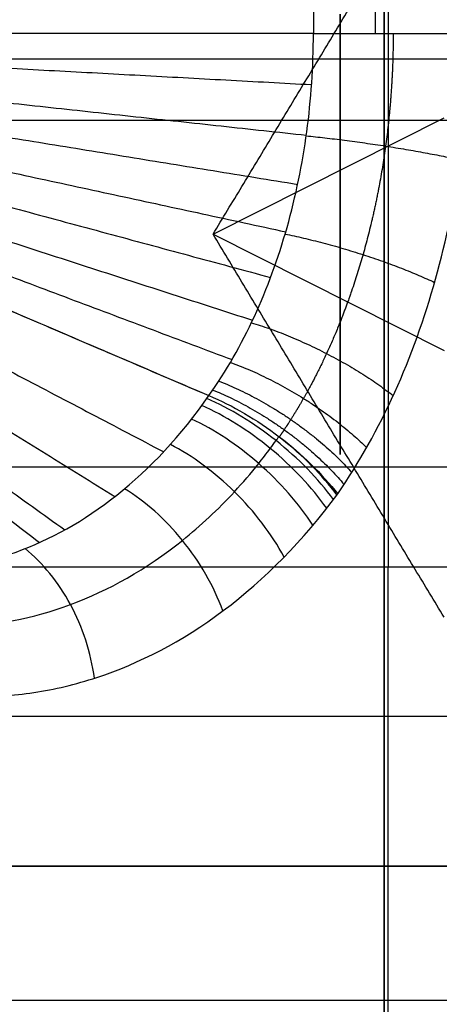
# Model space of a CAD drawing. Header units: millimetres. Extents: x -105 to 152, y -114 to 65.
# Tile 186 of 256: x 107.02 to 109.65, y -61.86 to -55.71. Entities that reach past the tile are written whole.
import ezdxf

# ---------------------------------------------------------------- set-up
doc = ezdxf.new("R2010")
doc.units = ezdxf.units.MM
doc.layers.add('Layer 01', color=18, linetype='Continuous', true_color=0x000000)

# ---------------------------------------------------------------- blocks, each defined once
blk = doc.blocks.new('Block 02')
at = {"layer": 'Layer 01'}
for p, q in [((113.576, -55.9597, 42.5108), (98.576, -55.9597, 42.5108)), ((108.2327, -57.0526, -37), (109.676, -56.3261, -39.3921)), ((108.2327, -57.0526, -37), (109.676, -57.7791, -34.6079)), ((106.676, -58.5057, -32.2158), (111.926, -58.5057, -32.2158)), ((109.326, -61, -30.5), (109.326, -59.1298, -30.5)), ((113.576, -60.0649, -30.5), (105.076, -60.0649, -30.5)), ((106.676, -61.8368, -38.4531), (111.926, -61.8368, -38.4531))]:
    blk.add_line(p, q, dxfattribs=at)
at = {"layer": 'Layer 01', "extrusion": (1, 0, 0)}
for centre, radius, start, end in [((-57.0526, -37, 109.301), 5, 196.8945, 16.8945), ((-59.1298, -39, 109.326), 8.5, 29.42233, 90), ((-57.0526, -37, 109.301), 5, 16.8945, 196.8945), ((-57.0526, -37, 109.0266), 1.3751, 196.8945, 16.8945), ((-57.0526, -37, 109.0266), 1.3751, 16.8945, 196.8945), ((-61, -26.5, 109.326), 4, 180, 270)]:
    blk.add_arc(centre, radius, start, end, dxfattribs=at)
at = {"layer": 'Layer 01', "extrusion": (0, -1, 0)}
blk.add_arc((118.576, 18.5, 56.3424), 15, 90, 169.52122, dxfattribs=at)
at = {"layer": 'Layer 01'}
for points, degree in [([(108.8594, -43.5902, 6.4251), (108.8594, -49.6942, 6.4251), (108.8594, -55.7982, 6.4251)], 2), ([(109.2452, -44.2173, 6.5025), (109.2452, -50.0078, 6.5025), (109.2452, -55.7982, 6.5025)], 2), ([(108.2327, -57.0526, -37), (108.9544, -55.8566, -36.6367), (109.676, -54.6605, -36.2735)], 2), ([(108.8594, -55.7982, 6.4251), (106.7142, -55.7982, 5.5281), (104.5689, -55.7982, 4.631)], 2), ([(108.8594, -55.7982, 6.4251), (108.9812, -55.7982, 6.476), (109.1132, -55.7982, 6.5025), (109.2452, -55.7982, 6.5025)], 3), ([(109.2452, -55.7982, 6.5025), (109.4527, -55.7982, 6.5025), (109.6598, -55.7982, 6.4359), (109.8284, -55.7982, 6.3148)], 3), ([(104.5654, -55.8852, 4.6338), (106.7069, -56.0015, 5.5335), (108.8484, -56.1178, 6.4333)], 2), ([(104.555, -55.9714, 4.6419), (106.6852, -56.2027, 5.55), (108.8154, -56.434, 6.4581)], 2), ([(104.5378, -56.055, 4.6554), (106.6496, -56.398, 5.5772), (108.7614, -56.741, 6.4989)], 2), ([(104.5142, -56.1359, 4.6741), (106.6006, -56.5866, 5.615), (108.687, -57.0374, 6.5559)], 2), ([(104.3609, -56.4157, 4.8026), (106.2836, -57.238, 5.8743), (108.2063, -58.0603, 6.946)], 2), ([(104.4308, -56.4456, 4.8415), (106.3185, -57.2529, 5.8938), (108.2063, -58.0603, 6.946)], 2), ([(104.2976, -56.5085, 5.1199), (106.1107, -57.4601, 6.1758), (107.9239, -58.4118, 7.2318)], 2), ([(104.0689, -56.5777, 5.8412), (105.6873, -57.7383, 6.8805), (107.3057, -58.8989, 7.9199)], 2), ([(104.1793, -56.5532, 5.4596), (105.8989, -57.6224, 6.51), (107.6185, -58.6915, 7.5605)], 2), ([(104.0154, -56.5826, 6.0459), (105.5817, -57.7803, 7.078), (107.1481, -58.978, 8.1101)], 2), ([(109.676, -59.4447, -37.7265), (108.9544, -58.2487, -37.3633), (108.2327, -57.0526, -37)], 2), ([(105.076, -59.1298, -30.5), (109.326, -59.1298, -30.5), (113.576, -59.1298, -30.5)], 2), ([(113.576, -61, 42.5108), (106.076, -61, 42.5108), (98.576, -61, 42.5108)], 2), ([(105.076, -61, -30.5), (109.326, -61, -30.5), (113.576, -61, -30.5)], 2), ([(106.676, -61.8368, -38.4531), (109.301, -61.8368, -38.4531), (111.926, -61.8368, -38.4531)], 2)]:
    blk.add_open_spline(points, degree=degree, dxfattribs=at)
for points, degree, knots in [([(108.2063, -58.0603, 6.946), (108.3146, -57.9087, 6.8535), (108.41, -57.7412, 6.7754), (108.5722, -57.3896, 6.6451), (108.64, -57.2041, 6.5922), (108.7499, -56.8153, 6.5074), (108.7911, -56.6143, 6.4763), (108.8456, -56.2102, 6.4353), (108.8594, -56.0062, 6.4251), (108.8594, -55.7982, 6.4251)], 3, [-2.471939, -2.471939, -2.471939, -2.471939, -1.853955, -1.853955, -1.23597, -1.23597, -0.617985, -0.617985, 0, 0, 0, 0]), ([(109.0115, -58.6744, 6.945), (109.1464, -58.478, 6.8333), (109.2665, -58.2642, 6.7378), (109.4694, -57.8154, 6.58), (109.5541, -57.5796, 6.5161), (109.6914, -57.0867, 6.4141), (109.743, -56.8317, 6.3765), (109.8112, -56.3196, 6.3271), (109.8284, -56.0605, 6.3148), (109.8284, -55.7982, 6.3148)], 3, [0, 0, 0, 0, 0.781964, 0.781964, 1.563929, 1.563929, 2.345893, 2.345893, 3.127858, 3.127858, 3.127858, 3.127858]), ([(104.4841, -56.2137, 4.6984), (104.4841, -56.2137, 4.6984), (104.4841, -56.2137, 4.6984), (106.5383, -56.7682, 5.6641), (108.5924, -57.3226, 6.6297)], 2, [0.071207, 0.071207, 0.071207, 0.071222, 0.071222, 4.874078, 4.874078, 4.874078]), ([(104.4482, -56.2868, 4.7279), (104.4483, -56.2868, 4.728), (104.4483, -56.2868, 4.728), (106.464, -56.9383, 5.7237), (108.4798, -57.5898, 6.7194)], 2, [0.071195, 0.071195, 0.071195, 0.071222, 0.071222, 4.871295, 4.871295, 4.871295]), ([(104.4072, -56.3541, 4.7626), (104.4072, -56.3541, 4.7626), (104.4072, -56.3541, 4.7626), (106.379, -57.095, 5.7935), (108.3509, -57.8358, 6.8245)], 2, [0.07121, 0.07121, 0.07121, 0.071222, 0.071222, 4.868298, 4.868298, 4.868298]), ([(105.8277, -59.0927, 10.0013), (106.004, -59.1393, 9.7048), (106.1924, -59.1638, 9.4104), (106.5863, -59.1511, 8.8372), (106.7908, -59.1147, 8.5598), (107.2132, -58.9605, 8.0247), (107.4242, -58.8451, 7.7758), (107.8377, -58.5184, 7.3175), (108.0337, -58.3106, 7.1155), (108.2063, -58.0603, 6.946)], 3, [-4.181971, -4.181971, -4.181971, -4.181971, -3.136478, -3.136478, -2.090985, -2.090985, -1.045493, -1.045493, 0, 0, 0, 0]), ([(108.2063, -58.0603, 6.946), (108.2799, -58.0909, 6.9864), (108.3539, -58.1281, 7.0168), (108.5024, -58.2152, 7.0581), (108.5765, -58.265, 7.0686), (108.7867, -58.4253, 7.0683), (108.9151, -58.5506, 7.0247), (109.0115, -58.6744, 6.945)], 3, [-1.069509, -1.069509, -1.069509, -1.069509, -0.802131, -0.802131, -0.534754, -0.534754, 0, 0, 0, 0]), ([(105.9974, -59.4197, 10.1732), (106.0179, -59.4254, 10.1411), (106.0375, -59.4309, 10.1109), (106.0576, -59.436, 10.08), (106.084, -59.4427, 10.0396), (106.1106, -59.449, 9.9994), (106.1373, -59.4547, 9.9593), (106.1907, -59.4663, 9.8791), (106.2449, -59.4758, 9.7994), (106.2997, -59.4833, 9.7204), (106.4095, -59.4983, 9.5622), (106.5225, -59.505, 9.4058), (106.637, -59.5022, 9.2534), (106.8661, -59.4967, 8.9485), (107.1027, -59.4539, 8.6577), (107.3412, -59.3656, 8.3848), (107.5797, -59.2772, 8.1119), (107.8149, -59.1458, 7.8627), (108.0412, -58.9645, 7.6369), (108.1544, -58.8738, 7.524), (108.2629, -58.7727, 7.4194), (108.3663, -58.6607, 7.3223), (108.4181, -58.6047, 7.2737), (108.4685, -58.5461, 7.2271), (108.5176, -58.4846, 7.1823), (108.5422, -58.4539, 7.1599), (108.5664, -58.4225, 7.1379), (108.5903, -58.3904, 7.1164), (108.6022, -58.3743, 7.1057), (108.6141, -58.358, 7.0951), (108.6259, -58.3416, 7.0845), (108.6317, -58.3335, 7.0793), (108.6371, -58.3259, 7.0745), (108.6438, -58.3163, 7.0685)], 3, [0.036134, 0.036134, 0.036134, 0.036134, 0.153409, 0.153409, 0.153409, 0.306818, 0.306818, 0.306818, 0.613636, 0.613636, 0.613636, 1.227271, 1.227271, 1.227271, 2.454543, 2.454543, 2.454543, 3.681814, 3.681814, 3.681814, 4.29545, 4.29545, 4.29545, 4.602268, 4.602268, 4.602268, 4.755677, 4.755677, 4.755677, 4.832381, 4.832381, 4.832381, 4.870437, 4.870437, 4.870437, 4.870437]), ([(106.0346, -59.8184, 10.2713), (106.2525, -59.8922, 9.9391), (106.487, -59.9365, 9.6109), (106.8572, -59.9425, 9.1347), (106.9834, -59.9345, 8.979), (107.241, -59.8957, 8.6737), (107.3731, -59.8647, 8.5234), (107.7716, -59.7335, 8.0875), (108.0377, -59.597, 7.8197), (108.5553, -59.2096, 7.3326), (108.7949, -58.9661, 7.1242), (109.0115, -58.6744, 6.945)], 3, [0, 0, 0, 0, 1.209692, 1.209692, 1.814539, 1.814539, 2.419385, 2.419385, 3.629077, 3.629077, 4.83877, 4.83877, 4.83877, 4.83877])]:
    blk.add_open_spline(points, degree=degree, knots=knots, dxfattribs=at)
blk.add_rational_spline([(109.3583, -55.7982, 6.4961), (109.3583, -56.0364, 6.4961), (109.3422, -56.2709, 6.5081), (109.2792, -56.7327, 6.5559), (109.2316, -56.9617, 6.5922), (109.1072, -57.3982, 6.6892), (109.0311, -57.6046, 6.7492), (108.8972, -57.8946, 6.858), (108.8492, -57.988, 6.8974), (108.7721, -58.1228, 6.9617), (108.7455, -58.167, 6.9841), (108.7046, -58.2314, 7.0187), (108.6908, -58.2526, 7.0304), (108.6669, -58.2882, 7.0508), (108.6573, -58.3022, 7.059), (108.6462, -58.3182, 7.0685)], [0.93653283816, 0.936532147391, 0.936404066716, 0.935900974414, 0.935522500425, 0.934553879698, 0.933968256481, 0.93297608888, 0.932626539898, 0.932079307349, 0.931892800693, 0.931610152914, 0.931515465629, 0.931353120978, 0.931288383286, 0.931214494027], degree=3, knots=[0.000001, 0.000001, 0.000001, 0.000001, 0.786339, 0.786339, 1.572678, 1.572678, 2.359018, 2.359018, 2.752187, 2.752187, 2.948772, 2.948772, 3.047064, 3.047064, 3.116654, 3.116654, 3.116654, 3.116654], dxfattribs=at)
at = {"layer": 'Layer 01', "extrusion": (-0.142103, -0.984483, 0.102954)}
blk.add_rational_spline([(108.8149, -56.4378, 6.4585), (109.3286, -56.4892, 6.6767), (109.7755, -56.5875, 6.353)], [0.999999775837, 0.872305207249, 0.999999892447], degree=2, dxfattribs=at)
at = {"layer": 'Layer 01', "extrusion": (-0.282301, -0.936009, 0.210222)}
blk.add_rational_spline([(108.6829, -57.0514, 6.5591), (109.1918, -57.1539, 6.786), (109.6171, -57.3533, 6.4693)], [1.00000026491, 0.870075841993, 1.00000081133], degree=2, dxfattribs=at)
at = {"layer": 'Layer 01', "extrusion": (-0.415547, -0.85003, 0.323682)}
blk.add_rational_spline([(108.4725, -57.6051, 6.7252), (108.9723, -57.7574, 6.9671), (109.3584, -58.0607, 6.6663)], [1.00000024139, 0.866614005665, 0.999998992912], degree=2, dxfattribs=at)
at = {"layer": 'Layer 01', "extrusion": (-0.478029, -0.790295, 0.383304)}
blk.add_rational_spline([(108.3406, -57.8533, 6.833), (108.8337, -58.0295, 7.0847), (109.1921, -58.3855, 6.7978)], [0.999996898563, 0.864596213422, 0.999857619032], degree=2, dxfattribs=at)
at = {"layer": 'Layer 01', "extrusion": (-0.507938, -0.755411, 0.413947)}
blk.add_rational_spline([(108.2683, -57.9697, 6.8934), (108.7575, -58.1576, 7.1509), (109.0997, -58.5402, 6.8725)], [0.999980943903, 0.86348848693, 0.999859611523], degree=2, dxfattribs=at)
at = {"layer": 'Layer 01', "extrusion": (-0.522385, -0.736727, 0.429357)}
blk.add_rational_spline([(108.2307, -58.0255, 6.9252), (108.718, -58.2191, 7.1858), (109.0514, -58.6151, 6.912)], [0.999968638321, 0.862895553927, 0.999921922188], degree=2, dxfattribs=at)
at = {"layer": 'Layer 01', "extrusion": (-0.555475, -0.691441, 0.461904)}
blk.add_open_spline([(108.9853, -58.7092, 6.9666), (108.8907, -58.5806, 7.0453), (108.7652, -58.4523, 7.0864), (108.6259, -58.3416, 7.0845), (108.4881, -58.2323, 7.0826), (108.3373, -58.1405, 7.0386), (108.1936, -58.0785, 6.9585)], degree=3, knots=[0.000165, 0.000165, 0.000165, 0.000165, 0.541443, 0.541443, 0.541443, 1.076434, 1.076434, 1.076434, 1.076434], dxfattribs=at)
at = {"layer": 'Layer 01', "extrusion": (-0.564397, -0.67666, 0.47285)}
blk.add_open_spline([(108.9428, -58.7643, 7.0021), (108.8507, -58.6335, 7.0793), (108.7276, -58.503, 7.1192), (108.5903, -58.3904, 7.1164), (108.4545, -58.279, 7.1137), (108.3053, -58.1855, 7.0694), (108.1624, -58.1223, 6.9893)], degree=3, knots=[0.000411, 0.000411, 0.000411, 0.000411, 0.541443, 0.541443, 0.541443, 1.076405, 1.076405, 1.076405, 1.076405], dxfattribs=at)
at = {"layer": 'Layer 01', "extrusion": (-0.581083, -0.646503, 0.494345)}
blk.add_open_spline([(108.8562, -58.8707, 7.0753), (108.769, -58.7357, 7.1493), (108.6508, -58.601, 7.1867), (108.5176, -58.4846, 7.1823), (108.3859, -58.3695, 7.1779), (108.2398, -58.2728, 7.1328), (108.0987, -58.207, 7.0529)], degree=3, knots=[0.000659, 0.000659, 0.000659, 0.000659, 0.541443, 0.541443, 0.541443, 1.076352, 1.076352, 1.076352, 1.076352], dxfattribs=at)
at = {"layer": 'Layer 01', "extrusion": (0.551904, 0.697377, -0.457239)}
blk.add_open_spline([(109.0064, -58.6812, 6.9491), (108.9141, -58.5579, 7.0256), (108.7929, -58.4348, 7.0671), (108.6585, -58.3276, 7.0684)], degree=3, dxfattribs=at)
at = {"layer": 'Layer 01', "extrusion": (-0.609699, -0.584341, 0.535549)}
blk.add_open_spline([(108.6767, -59.0686, 7.2305), (108.5995, -58.9261, 7.2981), (108.4913, -58.7838, 7.3301), (108.3663, -58.6607, 7.3223), (108.2428, -58.5389, 7.3145), (108.1033, -58.4362, 7.2677), (107.9659, -58.3659, 7.1881)], degree=3, knots=[0.000547, 0.000547, 0.000547, 0.000547, 0.541443, 0.541443, 0.541443, 1.076277, 1.076277, 1.076277, 1.076277], dxfattribs=at)
at = {"layer": 'Layer 01', "extrusion": (0.648637, 0.454334, -0.610615)}
blk.add_open_spline([(108.2944, -59.4049, 7.5781), (108.2374, -59.2513, 7.6318), (108.1492, -59.098, 7.6523), (108.0412, -58.9645, 7.6369), (107.9345, -58.8326, 7.6217), (107.8088, -58.7205, 7.5715), (107.6798, -58.6421, 7.4928)], degree=3, knots=[0, 0, 0, 0, 0.541443, 0.541443, 0.541443, 1.076245, 1.076245, 1.076245, 1.076245], dxfattribs=at)
at = {"layer": 'Layer 01', "extrusion": (0.66017, 0.199368, -0.724174)}
blk.add_open_spline([(107.4909, -59.8259, 8.3946), (107.469, -59.6661, 8.4186), (107.4171, -59.5066, 8.4152), (107.3412, -59.3656, 8.3848), (107.2662, -59.2263, 8.3548), (107.168, -59.1054, 8.2985), (107.0575, -59.0164, 8.2223)], degree=3, knots=[0, 0, 0, 0, 0.541443, 0.541443, 0.541443, 1.076244, 1.076244, 1.076244, 1.076244], dxfattribs=at)

msp = doc.modelspace()

# ---------------------------------------------------------------- block references
at = {"layer": 'Layer 01'}
msp.add_blockref('Block 02', (0, 0), dxfattribs=at)

doc.saveas('drawing.dxf')
